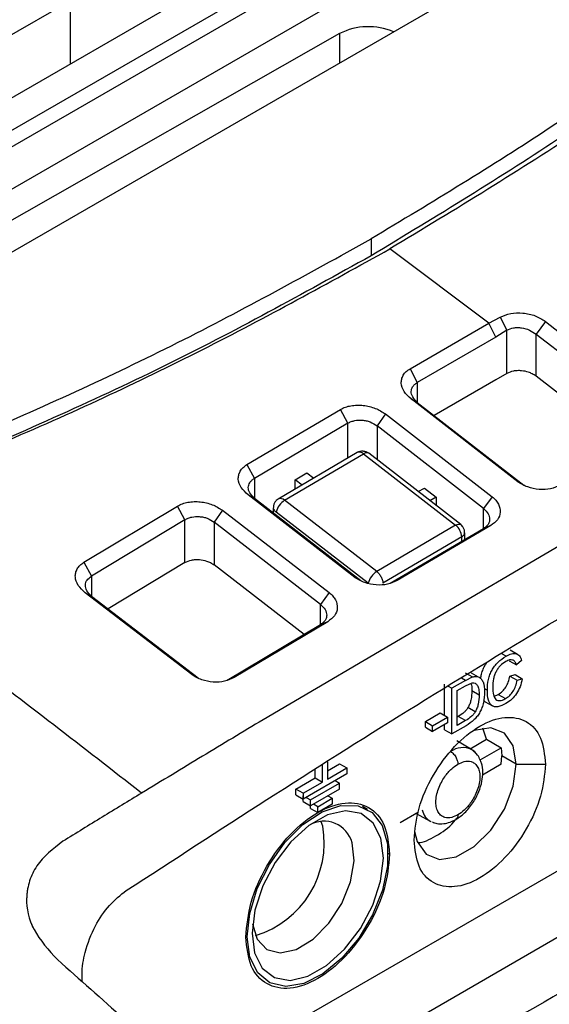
# Model space of a CAD drawing. Extents: x 594 to 1520, y 236 to 1207.
# Tile 38 of 71: x 694 to 720, y 1105 to 1152. Entities that reach past the tile are written whole.
import ezdxf

# ---------------------------------------------------------------- set-up
doc = ezdxf.new("R2010")
doc.units = 0
doc.header["$LTSCALE"] = 5
doc.layers.get('0').update_dxf_attribs({"linetype": 'CONTINUOUS'})

msp = doc.modelspace()

# ---------------------------------------------------------------- linework, layer by layer
at = {"color": 7, "linetype": 'Continuous'}
for p, q in [((706.271, 1158.946), (676.297, 1141.643)), ((711.217, 1158.741), (680.812, 1141.188)), ((682.225, 1140.429), (712.631, 1157.982)), ((712.984, 1157.384), (682.579, 1139.831)), ((712.984, 1155.341), (683.011, 1138.038)), ((717.931, 1155.136), (687.525, 1137.583)), ((696.597, 1153.361), (696.597, 1150.3)), ((709.639, 1151.779), (680.462, 1135.176)), ((709.639, 1151.779), (709.639, 1150.349)), ((711.167, 1141.828), (711.167, 1141.011)), ((716.861, 1137.749), (712.072, 1141.342)), ((716.861, 1137.749), (717.422, 1138.038)), ((717.422, 1138.038), (717.745, 1137.413)), ((719.606, 1137.832), (719.16, 1137.208)), ((719.606, 1137.832), (724.704, 1133.792)), ((713.052, 1135.54), (716.861, 1137.749)), ((717.21, 1137.074), (716.861, 1137.749)), ((717.745, 1137.413), (717.21, 1137.074)), ((717.745, 1135.31), (717.745, 1137.413)), ((717.21, 1137.074), (713.404, 1134.867)), ((719.16, 1137.208), (724.322, 1133.27)), ((719.16, 1135.176), (719.16, 1137.208)), ((713.052, 1135.54), (713.404, 1134.867)), ((717.21, 1135.001), (714.227, 1133.271)), ((717.745, 1135.31), (717.21, 1135.001)), ((723.496, 1131.802), (719.16, 1135.176)), ((718.275, 1130.065), (713.106, 1134.074)), ((713.106, 1134.074), (713.404, 1133.909)), ((705.156, 1130.895), (709.685, 1133.57)), ((710.038, 1132.898), (709.685, 1133.57)), ((713.404, 1133.909), (718.566, 1129.905)), ((711.863, 1133.346), (711.452, 1132.769)), ((711.863, 1133.346), (717.031, 1129.338)), ((710.038, 1132.898), (705.512, 1130.225)), ((716.614, 1128.766), (711.452, 1132.769)), ((710.491, 1131.479), (706.671, 1129.226)), ((706.979, 1129.164), (710.799, 1131.417)), ((710.799, 1131.417), (715.26, 1127.958)), ((715.509, 1127.987), (711.049, 1131.445)), ((705.156, 1130.895), (705.512, 1130.225)), ((753.4, 1130.375), (702.569, 1101.031)), ((726.214, 1130.45), (705.935, 1118.531)), ((707.492, 1130.154), (708.058, 1130.488)), ((708.058, 1130.488), (708.386, 1130.238)), ((707.492, 1129.711), (707.492, 1130.154)), ((707.82, 1129.904), (707.492, 1130.154)), ((713.451, 1129.583), (713.75, 1129.758)), ((713.75, 1129.758), (714.316, 1129.319)), ((718.275, 1130.065), (718.566, 1129.905)), ((710.383, 1125.432), (705.213, 1129.423)), ((705.213, 1129.423), (705.512, 1129.262)), ((705.512, 1129.262), (710.674, 1125.275)), ((714.316, 1129.319), (714.017, 1129.144)), ((714.316, 1129.319), (714.316, 1128.912)), ((717.031, 1129.338), (716.614, 1128.766)), ((697.261, 1126.161), (701.79, 1128.886)), ((702.147, 1128.218), (701.79, 1128.886)), ((706.427, 1128.799), (706.427, 1128.556)), ((711.44, 1125.714), (706.979, 1129.164)), ((703.97, 1128.681), (703.561, 1128.1)), ((703.97, 1128.681), (709.139, 1124.693)), ((711.028, 1125.146), (706.573, 1128.592)), ((702.147, 1128.218), (697.621, 1125.494)), ((702.147, 1126.149), (702.147, 1128.218)), ((708.723, 1124.117), (703.561, 1128.1)), ((703.561, 1128.1), (703.561, 1126.034)), ((715.26, 1127.958), (711.44, 1125.714)), ((712.089, 1125.143), (716.614, 1127.803)), ((716.96, 1127.936), (712.434, 1125.276)), ((716.96, 1127.936), (716.614, 1127.803)), ((715.553, 1127.39), (711.735, 1125.146)), ((715.7, 1127.266), (715.7, 1127.595)), ((697.261, 1126.161), (697.621, 1125.494)), ((702.147, 1126.149), (698.425, 1123.909)), ((707.918, 1122.668), (703.561, 1126.034)), ((710.383, 1125.432), (710.674, 1125.275)), ((702.489, 1120.72), (697.32, 1124.686)), ((697.32, 1124.686), (697.621, 1124.527)), ((697.621, 1124.527), (702.783, 1120.565)), ((709.139, 1124.693), (708.723, 1124.117)), ((704.197, 1120.444), (708.723, 1123.149)), ((709.067, 1123.282), (704.54, 1120.576)), ((709.067, 1123.282), (708.723, 1123.149)), ((718.26, 1121.699), (717.907, 1121.903)), ((717.855, 1121.394), (718.209, 1121.19)), ((718.457, 1121.401), (718.209, 1121.19)), ((702.489, 1120.72), (702.783, 1120.565)), ((715.725, 1120.809), (716.078, 1120.604)), ((716.006, 1120.812), (716.359, 1120.608)), ((717.882, 1120.647), (718.136, 1120.72)), ((717.882, 1120.647), (718.236, 1120.443)), ((718.136, 1120.72), (718.49, 1120.516)), ((704.54, 1120.576), (704.197, 1120.444)), ((714.724, 1118.755), (714.724, 1120.263)), ((714.903, 1120.159), (715.078, 1120.058)), ((715.737, 1120.439), (715.078, 1120.058)), ((715.332, 1119.943), (715.734, 1120.175)), ((715.734, 1120.175), (716.062, 1120.319)), ((715.737, 1120.439), (716.078, 1120.604)), ((718.236, 1120.443), (718.49, 1120.516)), ((715.078, 1117.843), (715.078, 1120.058)), ((715.332, 1118.252), (715.332, 1119.943)), ((716.401, 1119.731), (716.047, 1119.935)), ((717.321, 1119.76), (717.675, 1119.556)), ((716.695, 1119.404), (717.049, 1119.2)), ((713.793, 1118.446), (714.517, 1118.864)), ((714.517, 1118.864), (714.871, 1118.66)), ((716.21, 1118.915), (715.856, 1119.119)), ((713.793, 1118.173), (713.793, 1118.446)), ((713.793, 1118.446), (714.147, 1118.242)), ((714.147, 1118.242), (714.871, 1118.66)), ((714.871, 1118.387), (714.147, 1117.969)), ((714.147, 1117.969), (714.147, 1118.242)), ((714.724, 1118.047), (714.724, 1118.292)), ((714.871, 1118.66), (714.871, 1118.387)), ((715.769, 1118.242), (715.078, 1117.843)), ((715.387, 1118.693), (715.332, 1118.661)), ((715.741, 1118.488), (715.332, 1118.252)), ((715.741, 1118.488), (715.387, 1118.693)), ((713.793, 1118.173), (714.147, 1117.969)), ((714.724, 1118.047), (715.078, 1117.843)), ((716.758, 1117.589), (716.576, 1118.116)), ((716.027, 1117.089), (715.321, 1117.507)), ((715.961, 1117.128), (716.758, 1117.589)), ((716.758, 1117.589), (717.466, 1117.174)), ((716.441, 1116.582), (717.466, 1117.174)), ((717.466, 1117.174), (717.491, 1116.787)), ((708.811, 1115.512), (708.811, 1116.335)), ((709.059, 1116.493), (709.059, 1115.655)), ((709.059, 1116.063), (709.642, 1116.4)), ((709.642, 1116.4), (709.996, 1116.196)), ((717.466, 1116.372), (716.563, 1115.85)), ((717.466, 1116.372), (717.491, 1116.787)), ((718.198, 1116.379), (717.491, 1116.787)), ((718.198, 1116.379), (719.612, 1116.379)), ((709.996, 1115.91), (707.874, 1114.686)), ((708.458, 1115.716), (708.458, 1116.109)), ((709.059, 1115.655), (709.996, 1116.196)), ((709.996, 1116.196), (709.996, 1115.91)), ((707.521, 1115.175), (708.458, 1115.716)), ((707.874, 1114.971), (708.811, 1115.512)), ((708.228, 1114.645), (709.642, 1115.461)), ((708.458, 1115.716), (708.811, 1115.512)), ((709.43, 1115.584), (709.642, 1115.461)), ((709.642, 1115.175), (709.642, 1115.461)), ((707.521, 1114.89), (707.521, 1115.175)), ((707.874, 1114.971), (707.521, 1115.175)), ((707.874, 1114.971), (707.874, 1114.686)), ((709.642, 1115.175), (708.228, 1114.359)), ((707.521, 1114.89), (707.874, 1114.686)), ((707.874, 1114.563), (707.874, 1114.849)), ((707.874, 1114.563), (708.228, 1114.359)), ((708.016, 1114.767), (708.228, 1114.645)), ((708.228, 1114.359), (708.228, 1114.645)), ((708.228, 1114.236), (708.228, 1114.522)), ((708.581, 1114.318), (708.369, 1114.441)), ((708.581, 1114.318), (709.288, 1114.726)), ((709.288, 1114.44), (708.581, 1114.032)), ((709.076, 1114.849), (709.288, 1114.726)), ((709.288, 1114.726), (709.288, 1114.44)), ((708.228, 1114.236), (708.581, 1114.032)), ((708.581, 1114.032), (708.581, 1114.318)), ((710.994, 1114.189), (710.742, 1114.335)), ((713.46, 1114.059), (712.566, 1113.543)), ((713.351, 1113.996), (714.023, 1113.617)), ((708.821, 1113.38), (708.747, 1113.59)), ((714.017, 1113.62), (714.076, 1113.6)), ((728.681, 1112.903), (704.762, 1099.06)), ((694.706, 1108.681), (694.778, 1108.472))]:
    msp.add_line(p, q, dxfattribs=at)
at = {"color": 8, "linetype": 'Continuous'}
for p, q in [((713.404, 1134.867), (713.404, 1133.909)), ((710.038, 1131.212), (710.038, 1132.898)), ((711.452, 1132.769), (711.452, 1131.133)), ((705.512, 1130.225), (705.512, 1129.262)), ((716.614, 1127.803), (716.614, 1128.766)), ((715.553, 1127.18), (715.553, 1127.39)), ((697.621, 1125.494), (697.621, 1124.527)), ((708.723, 1123.149), (708.723, 1124.117)), ((717.7, 1121.611), (717.501, 1121.725)), ((715.737, 1120.439), (715.548, 1120.549)), ((716.634, 1120.053), (716.796, 1119.959)), ((711.992, 1112.062), (712.064, 1112.021))]:
    msp.add_line(p, q, dxfattribs=at)
at = {"color": 8, "linetype": 'Continuous', "flags": 128}
msp.add_lwpolyline([(715.26, 1127.958), (715.328, 1127.992), (715.391, 1128.01), (715.447, 1128.012), (715.493, 1127.997), (715.509, 1127.987)], dxfattribs=at)
at = {"color": 7, "linetype": 'Continuous', "flags": 128}
for points in [[(718.198, 1116.379), (718.049, 1117.27), (717.619, 1117.882), (716.961, 1118.139), (716.153, 1118.013), (716.072, 1117.981)], [(716.179, 1116.966), (716.062, 1117.067), (716.027, 1117.089)], [(713.274, 1113.123), (713.398, 1112.63), (713.827, 1112.019), (714.486, 1111.761), (715.293, 1111.887), (716.153, 1112.384), (716.961, 1113.189), (717.619, 1114.207), (718.049, 1115.315), (718.198, 1116.379)], [(705.301, 1107.032), (705.17, 1108.018), (705.291, 1109.152), (705.656, 1110.349), (706.238, 1111.522), (706.994, 1112.582), (707.868, 1113.452), (708.794, 1114.066), (709.705, 1114.379), (710.533, 1114.369), (711.215, 1114.035), (711.703, 1113.403), (711.959, 1112.52), (711.964, 1111.45), (711.719, 1110.273), (711.24, 1109.077), (710.565, 1107.95), (709.743, 1106.976), (708.834, 1106.228), (707.907, 1105.759), (707.029, 1105.606), (706.267, 1105.78), (705.677, 1106.267), (705.301, 1107.032)], [(711.64, 1112.789), (711.27, 1113.529), (710.681, 1113.984), (709.922, 1114.117), (709.055, 1113.918), (708.149, 1113.402), (707.279, 1112.611), (706.514, 1111.61), (705.916, 1110.479), (705.534, 1109.31), (705.399, 1108.198), (705.522, 1107.233), (705.893, 1106.493), (706.482, 1106.038), (707.24, 1105.904), (708.108, 1106.104), (709.013, 1106.62), (709.884, 1107.41), (710.649, 1108.412), (711.247, 1109.543), (711.628, 1110.711), (711.763, 1111.823), (711.64, 1112.789)], [(705.425, 1108.651), (705.645, 1107.907), (706.111, 1107.406), (706.767, 1107.232), (707.544, 1107.403), (708.356, 1107.901), (709.116, 1108.672), (709.741, 1109.632), (710.165, 1110.677), (710.34, 1111.695), (710.248, 1112.574), (710.248, 1112.574)]]:
    msp.add_lwpolyline(points, dxfattribs=at)
at = {"color": 7, "linetype": 'Continuous'}
for centre, radius, start, end in [((711.044, 1148.99), 3.123, 67.1065, 116.7457), ((707.457, 1128.395), 0.906, 121.8952, 167.4309), ((714.768, 1127.345), 0.787, 3.3082, 51.3024), ((711.925, 1124.929), 0.923, 121.7304, 166.4127), ((708.888, 1112.208), 1.408, 15.0753, 120.2017), ((704.211, 1112.56), 4.682, 286.8066, 10.0875)]:
    msp.add_arc(centre, radius, start, end, dxfattribs=at)
at = {"color": 8, "linetype": 'Continuous'}
for centre, radius, start, end in [((710.946, 1131.24), 0.23, 63.3534, 129.6566), ((706.779, 1128.967), 0.28, 44.7136, 113.425), ((715.606, 1116.168), 1.013, 65.4117, 125.4242), ((714.437, 1114.31), 0.805, 190.5652, 242.3434)]:
    msp.add_arc(centre, radius, start, end, dxfattribs=at)
at = {"color": 7, "linetype": 'Continuous'}
for points, knots in [([(744.197, 1167.126), (742.056, 1164.77), (737.784, 1160.068), (730.09, 1153.423), (721.624, 1147.115), (715.251, 1143.263), (712.072, 1141.342)], [0, 0, 0, 0, 0.251762, 0.502347, 0.751759, 1, 1, 1, 1]), ([(743.246, 1166.819), (741.109, 1164.456), (736.843, 1159.737), (729.147, 1153.074), (720.688, 1146.765), (714.33, 1142.922), (711.167, 1141.011)], [0, 0, 0, 0, 0.252233, 0.503572, 0.753115, 1, 1, 1, 1]), ([(741.354, 1165.485), (739.296, 1163.332), (735.18, 1159.027), (727.921, 1152.943), (720.004, 1147.15), (714.113, 1143.602), (711.167, 1141.828)], [0, 0, 0, 0, 0.251526, 0.503038, 0.751517, 1, 1, 1, 1]), ([(669.798, 1124.176), (673.587, 1125.399), (681.166, 1127.845), (691.822, 1132.104), (701.934, 1136.719), (708.089, 1140.125), (711.167, 1141.828)], [0, 0, 0, 0, 0.25152, 0.503038, 0.751512, 1, 1, 1, 1]), ([(682.975, 1127.816), (686.443, 1129.163), (693.368, 1131.855), (703.101, 1136.381), (709.084, 1139.69), (712.072, 1141.342)], [0, 0, 0, 0, 0.334267, 0.6676, 1, 1, 1, 1]), ([(711.167, 1141.011), (707.86, 1139.176), (701.286, 1135.528), (693.978, 1132.349), (690.346, 1130.77)], [0, 0, 0, 0, 0.503077, 1, 1, 1, 1]), ([(717.422, 1138.038), (717.583, 1138.108), (717.904, 1138.249), (718.52, 1138.262), (719.131, 1138.131), (719.448, 1137.932), (719.606, 1137.832)], [0, 0, 0, 0, 0.249839, 0.499773, 0.749843, 1, 1, 1, 1]), ([(717.745, 1137.413), (717.846, 1137.457), (717.999, 1137.523), (718.254, 1137.541), (718.518, 1137.522), (718.854, 1137.429), (719.057, 1137.282), (719.16, 1137.208)], [0, 0, 0, 0, 0.240629, 0.367157, 0.497744, 0.748274, 1, 1, 1, 1]), ([(713.106, 1134.074), (712.98, 1134.19), (712.728, 1134.424), (712.614, 1134.774), (712.637, 1135.042), (712.717, 1135.232), (712.851, 1135.405), (712.985, 1135.495), (713.052, 1135.54)], [0, 0, 0, 0, 0.249843, 0.499178, 0.624327, 0.749509, 0.87473, 1, 1, 1, 1]), ([(719.16, 1135.176), (719.099, 1135.217), (718.985, 1135.294), (718.747, 1135.389), (718.497, 1135.444), (718.249, 1135.449), (717.995, 1135.422), (717.844, 1135.354), (717.745, 1135.31)], [0, 0, 0, 0, 0.1545, 0.289309, 0.499096, 0.633996, 0.762558, 1, 1, 1, 1]), ([(713.404, 1133.909), (713.321, 1133.995), (713.156, 1134.164), (713.088, 1134.431), (713.149, 1134.632), (713.264, 1134.774), (713.356, 1134.835), (713.404, 1134.867)], [0, 0, 0, 0, 0.25814, 0.510399, 0.736883, 0.86395, 1, 1, 1, 1]), ([(709.685, 1133.57), (709.761, 1133.609), (709.914, 1133.686), (710.189, 1133.753), (710.483, 1133.782), (710.885, 1133.763), (711.393, 1133.644), (711.706, 1133.445), (711.863, 1133.346)], [0, 0, 0, 0, 0.125275, 0.250513, 0.375698, 0.500867, 0.750208, 1, 1, 1, 1]), ([(710.038, 1132.898), (710.091, 1132.926), (710.195, 1132.98), (710.427, 1133.043), (710.682, 1133.06), (710.934, 1133.024), (711.192, 1132.951), (711.348, 1132.842), (711.452, 1132.769)], [0, 0, 0, 0, 0.134604, 0.261199, 0.489694, 0.617652, 0.742689, 1, 1, 1, 1]), ([(711.049, 1131.445), (711.013, 1131.468), (710.957, 1131.503), (710.861, 1131.53), (710.781, 1131.542), (710.699, 1131.542), (710.596, 1131.528), (710.533, 1131.499), (710.491, 1131.479)], [0, 0, 0, 0, 0.23307, 0.360277, 0.491362, 0.623599, 0.754226, 1, 1, 1, 1]), ([(705.213, 1129.423), (705.087, 1129.54), (704.835, 1129.772), (704.721, 1130.122), (704.743, 1130.392), (704.822, 1130.583), (704.956, 1130.758), (705.09, 1130.849), (705.156, 1130.895)], [0, 0, 0, 0, 0.2498682, 0.4992005, 0.6243359, 0.7495048, 0.8747216, 1, 1, 1, 1]), ([(705.512, 1129.262), (705.429, 1129.347), (705.264, 1129.515), (705.196, 1129.783), (705.257, 1129.984), (705.372, 1130.128), (705.465, 1130.192), (705.512, 1130.225)], [0, 0, 0, 0, 0.2582294, 0.5106056, 0.7349558, 0.8624843, 1, 1, 1, 1]), ([(720.327, 1129.898), (720.178, 1129.831), (719.88, 1129.696), (719.305, 1129.666), (718.831, 1129.768), (718.489, 1129.916), (718.347, 1130.015), (718.275, 1130.065)], [0, 0, 0, 0, 0.249855, 0.499431, 0.748949, 0.874444, 1, 1, 1, 1]), ([(706.671, 1129.226), (706.638, 1129.203), (706.569, 1129.154), (706.488, 1129.043), (706.433, 1128.912), (706.43, 1128.818), (706.428, 1128.771)], [0, 0, 0, 0, 0.234482, 0.482475, 0.739826, 1, 1, 1, 1]), ([(717.031, 1129.338), (717.093, 1129.283), (717.217, 1129.172), (717.382, 1128.921), (717.457, 1128.587), (717.325, 1128.206), (717.082, 1128.026), (716.96, 1127.936)], [0, 0, 0, 0, 0.1255596, 0.2510446, 0.5005755, 0.7501376, 1, 1, 1, 1]), ([(701.79, 1128.886), (701.866, 1128.926), (702.018, 1129.005), (702.293, 1129.076), (702.588, 1129.107), (702.991, 1129.093), (703.5, 1128.977), (703.813, 1128.78), (703.97, 1128.681)], [0, 0, 0, 0, 0.125264, 0.250507, 0.375701, 0.500896, 0.750243, 1, 1, 1, 1]), ([(716.614, 1128.766), (716.694, 1128.684), (716.854, 1128.52), (716.93, 1128.255), (716.876, 1128.051), (716.761, 1127.902), (716.664, 1127.837), (716.614, 1127.803)], [0, 0, 0, 0, 0.247808, 0.492555, 0.723192, 0.855917, 1, 1, 1, 1]), ([(702.147, 1128.218), (702.2, 1128.247), (702.303, 1128.302), (702.535, 1128.368), (702.791, 1128.388), (703.043, 1128.353), (703.302, 1128.281), (703.457, 1128.173), (703.561, 1128.1)], [0, 0, 0, 0, 0.1341173, 0.2606745, 0.4904748, 0.6182682, 0.7432314, 1, 1, 1, 1]), ([(700.053, 1114.976), (697.216, 1117.183), (691.543, 1121.598), (685.831, 1125.743), (682.975, 1127.816)], [0, 0, 0, 0, 0.500008, 1, 1, 1, 1]), ([(715.694, 1127.577), (715.696, 1127.599), (715.701, 1127.668), (715.667, 1127.781), (715.601, 1127.903), (715.539, 1127.96), (715.509, 1127.987)], [0, 0, 0, 0, 0.141065, 0.443211, 0.732084, 1, 1, 1, 1]), ([(699.312, 1110.258), (703.849, 1113.203), (712.925, 1119.094), (722.084, 1124.529), (726.664, 1127.247)], [0, 0, 0, 0, 0.499985, 1, 1, 1, 1]), ([(697.32, 1124.686), (697.194, 1124.801), (696.942, 1125.032), (696.828, 1125.382), (696.85, 1125.652), (696.928, 1125.845), (697.061, 1126.021), (697.194, 1126.114), (697.261, 1126.161)], [0, 0, 0, 0, 0.249884, 0.499198, 0.624336, 0.749504, 0.874715, 1, 1, 1, 1]), ([(702.147, 1126.149), (702.248, 1126.196), (702.401, 1126.267), (702.655, 1126.297), (702.905, 1126.295), (703.158, 1126.242), (703.395, 1126.146), (703.504, 1126.073), (703.561, 1126.034)], [0, 0, 0, 0, 0.243848, 0.370287, 0.49949, 0.722219, 0.85433, 1, 1, 1, 1]), ([(697.621, 1124.527), (697.538, 1124.611), (697.372, 1124.779), (697.305, 1125.053), (697.379, 1125.306), (697.541, 1125.432), (697.621, 1125.494)], [0, 0, 0, 0, 0.25862, 0.511401, 0.757792, 1, 1, 1, 1]), ([(712.434, 1125.276), (712.284, 1125.207), (711.986, 1125.07), (711.412, 1125.038), (710.937, 1125.136), (710.597, 1125.284), (710.454, 1125.383), (710.383, 1125.432)], [0, 0, 0, 0, 0.249797, 0.499346, 0.74883, 0.874393, 1, 1, 1, 1]), ([(711.44, 1125.714), (711.478, 1125.68), (711.558, 1125.608), (711.655, 1125.457), (711.722, 1125.293), (711.731, 1125.194), (711.735, 1125.146)], [0, 0, 0, 0, 0.242245, 0.500001, 0.757757, 1, 1, 1, 1]), ([(709.139, 1124.693), (709.201, 1124.638), (709.325, 1124.527), (709.491, 1124.275), (709.565, 1123.94), (709.433, 1123.556), (709.189, 1123.373), (709.067, 1123.282)], [0, 0, 0, 0, 0.125639, 0.251183, 0.500606, 0.750119, 1, 1, 1, 1]), ([(708.723, 1124.117), (708.803, 1124.035), (708.962, 1123.872), (709.038, 1123.607), (708.985, 1123.402), (708.87, 1123.251), (708.773, 1123.184), (708.723, 1123.149)], [0, 0, 0, 0, 0.2466771, 0.4922198, 0.7210537, 0.8543621, 1, 1, 1, 1]), ([(666.955, 1122.535), (671.615, 1119.294), (680.934, 1112.811), (694.697, 1102.211), (708.372, 1091.128), (721.875, 1079.564), (730.945, 1071.654), (735.48, 1067.698)], [0, 0, 0, 0, 0.199988, 0.400001, 0.599999, 0.799992, 1, 1, 1, 1]), ([(716.796, 1119.959), (716.803, 1120.131), (716.814, 1120.376), (716.915, 1120.716), (717.016, 1120.938), (717.147, 1121.141), (717.372, 1121.397), (717.565, 1121.523), (717.7, 1121.611)], [0, 0, 0, 0, 0.283501, 0.403172, 0.514281, 0.62338, 0.73711, 1, 1, 1, 1]), ([(717.7, 1121.611), (717.792, 1121.657), (717.964, 1121.744), (718.195, 1121.749), (718.369, 1121.633), (718.427, 1121.481), (718.457, 1121.401)], [0, 0, 0, 0, 0.267683, 0.503288, 0.737305, 1, 1, 1, 1]), ([(716.48, 1120.514), (716.484, 1120.572), (716.492, 1120.703), (716.564, 1120.92), (716.65, 1121.121), (716.725, 1121.232), (716.756, 1121.276)], [0, 0, 0, 0, 0.235816, 0.534856, 0.812675, 1, 1, 1, 1]), ([(717.695, 1121.355), (717.599, 1121.292), (717.461, 1121.201), (717.303, 1121.011), (717.211, 1120.859), (717.14, 1120.691), (717.069, 1120.432), (717.061, 1120.244), (717.056, 1120.111)], [0, 0, 0, 0, 0.2507787, 0.3609965, 0.4688949, 0.5815365, 0.7048381, 1, 1, 1, 1]), ([(718.209, 1121.19), (718.186, 1121.246), (718.142, 1121.352), (718.024, 1121.438), (717.87, 1121.442), (717.755, 1121.385), (717.695, 1121.355)], [0, 0, 0, 0, 0.274592, 0.51366, 0.745589, 1, 1, 1, 1]), ([(704.54, 1120.576), (704.391, 1120.506), (704.093, 1120.366), (703.518, 1120.331), (703.043, 1120.427), (702.703, 1120.573), (702.561, 1120.671), (702.489, 1120.72)], [0, 0, 0, 0, 0.249934, 0.499509, 0.749012, 0.874484, 1, 1, 1, 1]), ([(716.078, 1120.604), (716.131, 1120.618), (716.233, 1120.643), (716.318, 1120.62), (716.359, 1120.608)], [0, 0, 0, 0, 0.5129072, 1, 1, 1, 1]), ([(717.321, 1119.76), (717.391, 1119.806), (717.524, 1119.893), (717.7, 1120.11), (717.825, 1120.373), (717.862, 1120.551), (717.882, 1120.647)], [0, 0, 0, 0, 0.255972, 0.484813, 0.721777, 1, 1, 1, 1]), ([(715.998, 1120.291), (716.008, 1120.264), (716.046, 1120.163), (716.047, 1120.032), (716.047, 1119.935)], [0, 0, 0, 0, 0.264922, 1, 1, 1, 1]), ([(716.062, 1120.319), (716.115, 1120.318), (716.221, 1120.316), (716.329, 1120.196), (716.392, 1119.997), (716.397, 1119.825), (716.401, 1119.731)], [0, 0, 0, 0, 0.216104, 0.437166, 0.691764, 1, 1, 1, 1]), ([(716.359, 1120.608), (716.406, 1120.582), (716.501, 1120.528), (716.634, 1120.303), (716.65, 1120.052), (716.661, 1119.877)], [0, 0, 0, 0, 0.226918, 0.460517, 1, 1, 1, 1]), ([(717.675, 1119.556), (717.745, 1119.602), (717.877, 1119.689), (718.053, 1119.906), (718.178, 1120.169), (718.215, 1120.347), (718.236, 1120.443)], [0, 0, 0, 0, 0.25624, 0.484843, 0.722081, 1, 1, 1, 1]), ([(718.49, 1120.516), (718.459, 1120.387), (718.402, 1120.145), (718.222, 1119.791), (717.977, 1119.5), (717.793, 1119.38), (717.696, 1119.317)], [0, 0, 0, 0, 0.272151, 0.508273, 0.740041, 1, 1, 1, 1]), ([(716.661, 1119.877), (716.654, 1119.706), (716.643, 1119.464), (716.543, 1119.127), (716.444, 1118.907), (716.314, 1118.706), (716.093, 1118.453), (715.902, 1118.329), (715.769, 1118.242)], [0, 0, 0, 0, 0.2841839, 0.4040586, 0.5152459, 0.6242782, 0.7378087, 1, 1, 1, 1]), ([(716.047, 1119.935), (716.041, 1119.789), (716.032, 1119.584), (715.948, 1119.298), (715.886, 1119.177), (715.856, 1119.119)], [0, 0, 0, 0, 0.559319, 0.789312, 1, 1, 1, 1]), ([(716.401, 1119.731), (716.394, 1119.585), (716.385, 1119.38), (716.302, 1119.094), (716.24, 1118.973), (716.21, 1118.915)], [0, 0, 0, 0, 0.55931, 0.789071, 1, 1, 1, 1]), ([(717.696, 1119.317), (717.562, 1119.249), (717.368, 1119.152), (717.145, 1119.154), (717.014, 1119.209), (716.914, 1119.321), (716.814, 1119.552), (716.803, 1119.791), (716.796, 1119.959)], [0, 0, 0, 0, 0.258644, 0.371085, 0.47969, 0.591401, 0.712396, 1, 1, 1, 1]), ([(717.056, 1120.111), (717.061, 1119.979), (717.068, 1119.793), (717.137, 1119.605), (717.205, 1119.512), (717.295, 1119.46), (717.405, 1119.451), (717.534, 1119.482), (717.626, 1119.531), (717.675, 1119.556)], [0, 0, 0, 0, 0.30417, 0.430085, 0.543622, 0.650762, 0.758235, 0.872777, 1, 1, 1, 1]), ([(717.116, 1119.677), (717.136, 1119.681), (717.202, 1119.694), (717.272, 1119.733), (717.321, 1119.76)], [0, 0, 0, 0, 0.298998, 1, 1, 1, 1]), ([(716.698, 1119.408), (716.687, 1119.412), (716.654, 1119.424), (716.633, 1119.454), (716.618, 1119.475)], [0, 0, 0, 0, 0.317628, 1, 1, 1, 1]), ([(715.856, 1119.119), (715.831, 1119.079), (715.776, 1118.995), (715.617, 1118.837), (715.483, 1118.753), (715.387, 1118.693)], [0, 0, 0, 0, 0.1999291, 0.4254222, 1, 1, 1, 1]), ([(716.21, 1118.915), (716.184, 1118.875), (716.129, 1118.792), (715.971, 1118.633), (715.837, 1118.549), (715.741, 1118.488)], [0, 0, 0, 0, 0.1989446, 0.4254166, 1, 1, 1, 1]), ([(705.936, 1118.531), (704.955, 1117.942), (702.994, 1116.763), (701.034, 1115.572), (700.053, 1114.976)], [0, 0, 0, 0, 0.49986, 1, 1, 1, 1]), ([(713.248, 1112.705), (713.296, 1113.213), (713.392, 1114.23), (714.128, 1115.878), (715.179, 1117.303), (716.43, 1118.312), (717.681, 1118.747), (718.733, 1118.537), (719.469, 1117.739), (719.564, 1116.832), (719.612, 1116.379)], [0, 0, 0, 0, 0.125, 0.25, 0.375, 0.5, 0.625, 0.75, 0.875, 1, 1, 1, 1]), ([(715.019, 1116.993), (715.069, 1116.957), (715.173, 1116.881), (715.29, 1116.703), (715.358, 1116.527), (715.366, 1116.429), (715.37, 1116.382)], [0, 0, 0, 0, 0.270737, 0.562864, 0.789932, 1, 1, 1, 1]), ([(716.445, 1116.572), (716.411, 1116.658), (716.321, 1116.882), (716.131, 1117.015), (716.015, 1117.096)], [0, 0, 0, 0, 0.38659, 1, 1, 1, 1]), ([(719.612, 1116.379), (719.564, 1115.87), (719.469, 1114.853), (718.733, 1113.205), (717.681, 1111.781), (716.43, 1110.772), (715.179, 1110.337), (714.128, 1110.547), (713.392, 1111.345), (713.296, 1112.252), (713.248, 1112.705)], [0, 0, 0, 0, 0.125, 0.25, 0.375, 0.5, 0.625, 0.75, 0.875, 1, 1, 1, 1]), ([(715.37, 1113.926), (715.269, 1113.877), (715.041, 1113.768), (714.765, 1113.775), (714.558, 1113.877), (714.42, 1114.028), (714.328, 1114.25), (714.295, 1114.534), (714.328, 1114.855), (714.42, 1115.184), (714.558, 1115.494), (714.765, 1115.836), (715.041, 1116.161), (715.269, 1116.315), (715.37, 1116.382)], [0, 0, 0, 0, 0.090319, 0.204563, 0.27142, 0.343937, 0.420786, 0.5, 0.579215, 0.656064, 0.72858, 0.795437, 0.909681, 1, 1, 1, 1]), ([(715.266, 1113.697), (715.412, 1113.797), (715.714, 1114.003), (716.106, 1114.486), (716.391, 1115.021), (716.548, 1115.533), (716.589, 1116), (716.561, 1116.357), (716.471, 1116.525), (716.445, 1116.572)], [0, 0, 0, 0, 0.166417, 0.344508, 0.517301, 0.66677, 0.800127, 0.944209, 1, 1, 1, 1]), ([(715.37, 1116.382), (715.47, 1116.431), (715.698, 1116.541), (715.974, 1116.534), (716.181, 1116.432), (716.319, 1116.281), (716.412, 1116.058), (716.444, 1115.775), (716.412, 1115.453), (716.319, 1115.124), (716.181, 1114.814), (715.974, 1114.472), (715.698, 1114.147), (715.47, 1113.993), (715.37, 1113.926)], [0, 0, 0, 0, 0.090317, 0.204564, 0.271419, 0.343936, 0.420786, 0.5, 0.579214, 0.656064, 0.728581, 0.795436, 0.909683, 1, 1, 1, 1]), ([(657.107, 1115.224), (662.911, 1111.108), (674.521, 1102.875), (691.896, 1089.767), (709.314, 1076.149), (720.986, 1066.553), (726.822, 1061.755)], [0, 0, 0, 0, 0.249976, 0.499948, 0.749988, 1, 1, 1, 1]), ([(700.053, 1114.976), (699.418, 1114.588), (698.148, 1113.814), (696.876, 1113.036), (696.241, 1112.647)], [0, 0, 0, 0, 0.500189, 1, 1, 1, 1]), ([(726.115, 1061.347), (720.279, 1066.144), (708.607, 1075.741), (691.189, 1089.359), (673.814, 1102.467), (662.204, 1110.7), (656.4, 1114.816)], [0, 0, 0, 0, 0.250012, 0.500051, 0.750023, 1, 1, 1, 1]), ([(705.099, 1108), (705.151, 1108.557), (705.256, 1109.67), (706.061, 1111.474), (707.212, 1113.033), (708.581, 1114.137), (709.95, 1114.613), (711.101, 1114.383), (711.907, 1113.51), (712.011, 1112.517), (712.064, 1112.021)], [0, 0, 0, 0, 0.125, 0.25, 0.375, 0.5, 0.625, 0.75, 0.875, 1, 1, 1, 1]), ([(713.43, 1112.591), (713.435, 1112.59), (713.691, 1112.562), (714.311, 1112.895), (714.959, 1113.307), (715.243, 1113.675), (715.278, 1113.719)], [0, 0, 0, 0, 0.008607, 0.472327, 0.936045, 1, 1, 1, 1]), ([(714.14, 1113.578), (714.207, 1113.549), (714.368, 1113.481), (714.665, 1113.487), (714.982, 1113.553), (715.176, 1113.652), (715.266, 1113.697)], [0, 0, 0, 0, 0.214059, 0.51525, 0.776359, 1, 1, 1, 1]), ([(696.241, 1112.647), (695.764, 1112.273), (695.048, 1111.711), (694.656, 1110.855), (694.54, 1110.412), (694.506, 1110.186), (694.495, 1110.072), (694.491, 1110.015), (694.489, 1109.986), (694.488, 1109.972), (694.488, 1109.965), (694.488, 1109.961), (694.488, 1109.959), (694.488, 1109.958), (694.488, 1109.958), (694.488, 1109.958), (694.488, 1109.958), (694.488, 1109.958), (694.488, 1109.958), (694.488, 1109.958), (694.488, 1109.926), (694.459, 1109.43), (694.71, 1108.292), (695.551, 1107.377), (695.982, 1106.908)], [0, 0, 0, 0, 0.248448, 0.373172, 0.435572, 0.466766, 0.482362, 0.49016, 0.494059, 0.496008, 0.496983, 0.49747, 0.497714, 0.497836, 0.497897, 0.497927, 0.497942, 0.49795, 0.497953, 0.497956, 0.497957, 0.511351, 0.749645, 1, 1, 1, 1]), ([(712.064, 1112.021), (712.011, 1111.465), (711.907, 1110.351), (711.101, 1108.548), (709.95, 1106.989), (708.581, 1105.885), (707.212, 1105.408), (706.061, 1105.638), (705.256, 1106.512), (705.151, 1107.504), (705.099, 1108)], [0, 0, 0, 0, 0.125, 0.25, 0.375, 0.5, 0.625, 0.75, 0.875, 1, 1, 1, 1]), ([(697.18, 1105.838), (697.173, 1105.962), (697.144, 1106.416), (697.306, 1107.371), (697.757, 1108.526), (698.463, 1109.589), (699.028, 1110.034), (699.312, 1110.258)], [0, 0, 0, 0, 0.075142, 0.276864, 0.534056, 0.766549, 1, 1, 1, 1]), ([(729.042, 1110.331), (729.042, 1110.331), (729.042, 1110.331), (729.042, 1110.331), (729.042, 1110.331), (729.041, 1110.33), (729.036, 1110.328), (729.017, 1110.317), (728.942, 1110.274), (728.642, 1110.1), (723.783, 1107.295), (716.387, 1103.024), (709.218, 1098.887), (706.623, 1097.389)], [0, 0, 0, 0, 0.000001, 0.000003, 0.00001, 0.00004, 0.00016, 0.000639, 0.002553, 0.010206, 0.040808, 0.652742, 1, 1, 1, 1]), ([(695.982, 1106.908), (698.126, 1104.998), (701.958, 1101.586), (708.856, 1095.388), (717.082, 1087.926), (726.955, 1078.869), (733.788, 1072.511), (737.121, 1069.409)], [0, 0, 0, 0, 0.158807, 0.283757, 0.506428, 0.759202, 1, 1, 1, 1]), ([(649.422, 1105.152), (654.956, 1101.407), (666.024, 1093.918), (682.793, 1081.952), (699.716, 1069.653), (711.211, 1061.301), (716.958, 1057.124)], [0, 0, 0, 0, 0.249989, 0.499998, 0.749997, 1, 1, 1, 1])]:
    msp.add_open_spline(points, degree=3, knots=knots, dxfattribs=at)
at = {"color": 8, "linetype": 'Continuous'}
for points, knots in [([(710.799, 1131.417), (710.776, 1131.433), (710.727, 1131.467), (710.653, 1131.497), (710.579, 1131.507), (710.524, 1131.5), (710.5, 1131.482), (710.493, 1131.477)], [0, 0, 0, 0, 0.208356, 0.432007, 0.667184, 0.908553, 1, 1, 1, 1]), ([(706.427, 1128.796), (706.434, 1128.758), (706.447, 1128.682), (706.531, 1128.622), (706.573, 1128.592)], [0, 0, 0, 0, 0.499993, 1, 1, 1, 1]), ([(715.553, 1127.39), (715.596, 1127.42), (715.675, 1127.475), (715.688, 1127.546), (715.695, 1127.579)], [0, 0, 0, 0, 0.53762, 1, 1, 1, 1]), ([(715.37, 1113.926), (715.364, 1113.87), (715.355, 1113.767), (715.291, 1113.724), (715.261, 1113.704)], [0, 0, 0, 0, 0.536751, 1, 1, 1, 1])]:
    msp.add_open_spline(points, degree=3, knots=knots, dxfattribs=at)

doc.saveas('drawing.dxf')
